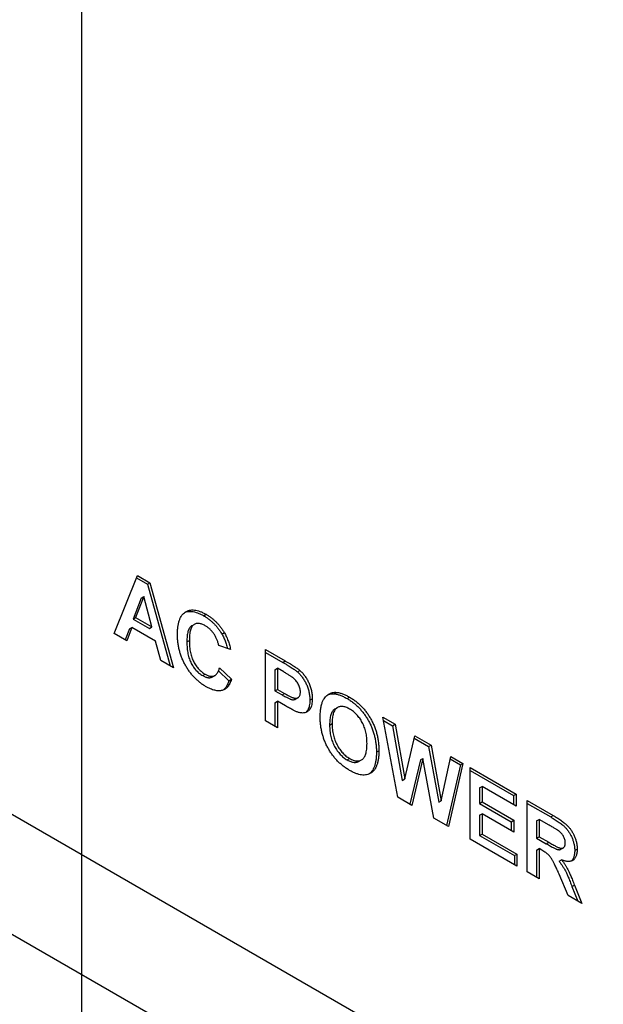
# Model space of a CAD drawing. Header units: millimetres. Extents: x 0 to 3364, y 0 to 2376.
# Tile 37 of 59: x 1709 to 1726, y 489 to 518. Entities that reach past the tile are written whole.
import ezdxf

# ---------------------------------------------------------------- set-up
doc = ezdxf.new("R2010")
doc.units = ezdxf.units.MM
doc.header["$LTSCALE"] = 0.2
doc.layers.add('01_Object Line', color=4, linetype='Continuous')
doc.styles.add('Rainbow-4.0 Style', font='malgunsl.ttf')
doc.dimstyles.new('Rainbow-4.0 Style', dxfattribs={"dimtxt": 3.5, "dimasz": 2.5, "dimexe": 1, "dimexo": 1, "dimgap": 1, "dimtad": 1, "dimdsep": 46, "dimtxsty": 'Rainbow-4.0 Style', "dimcen": 0, "dimclrd": 251, "dimclre": 251, "dimclrt": 7, "dimazin": 3, "dimtp": 0.1, "dimtm": 0.1, "dimtfac": 0.61, "dimtmove": 0, "dimatfit": 3, "dimfxl": 1, "dimlwd": -1, "dimlwe": -1, "dimarcsym": 1})

# ---------------------------------------------------------------- blocks, each defined once
blk = doc.blocks.new('A$C811bb05c')
for p, q in [((435.642, 231.016), (311.409, 302.742)), ((433.171, 229.014), (311.564, 299.223)), ((394.028, 261.901), (394.696, 263.556)), ((394.669, 263.49), (394.986, 263.307)), ((394.696, 263.556), (395.056, 263.348)), ((394.986, 263.307), (395.056, 263.348)), ((394.986, 263.307), (395.63, 260.976)), ((395.056, 263.348), (395.728, 260.919)), ((394.807, 262.913), (394.575, 262.314)), ((394.878, 262.954), (394.646, 262.355)), ((394.807, 262.913), (394.878, 262.954)), ((395.11, 262.087), (394.878, 262.954)), ((394.575, 262.314), (394.646, 262.355)), ((394.646, 262.355), (395.11, 262.087)), ((396.589, 262.408), (396.659, 262.449)), ((394.469, 262.035), (394.346, 261.717)), ((394.54, 262.076), (394.39, 261.691)), ((394.469, 262.035), (394.54, 262.076)), ((395.218, 261.685), (394.54, 262.076)), ((394.575, 262.314), (395.039, 262.046)), ((395.039, 262.046), (395.11, 262.087)), ((396.252, 262.121), (396.323, 262.161)), ((394.39, 261.691), (394.028, 261.901)), ((397.11, 261.884), (397.181, 261.925)), ((395.367, 261.127), (395.218, 261.685)), ((396.11, 261.663), (396.181, 261.704)), ((397.359, 261.443), (397.019, 261.56)), ((398.357, 259.401), (398.357, 261.443)), ((398.357, 261.443), (398.922, 261.116)), ((398.357, 261.361), (398.851, 261.075)), ((395.728, 260.919), (395.367, 261.127)), ((397.042, 260.919), (397.382, 260.592)), ((398.851, 261.075), (398.922, 261.116)), ((396.563, 260.696), (396.633, 260.737)), ((396.844, 260.661), (396.914, 260.702)), ((397.016, 260.836), (397.311, 260.551)), ((398.626, 260.865), (398.697, 260.906)), ((398.626, 260.865), (398.626, 260.263)), ((398.876, 260.802), (398.697, 260.906)), ((398.697, 260.906), (398.697, 260.304)), ((399.271, 260.802), (399.341, 260.843)), ((397.311, 260.551), (397.382, 260.592)), ((398.626, 260.263), (398.697, 260.304)), ((398.626, 260.263), (398.83, 260.146)), ((398.697, 260.304), (398.901, 260.187)), ((398.83, 260.146), (398.901, 260.187)), ((399.214, 260.023), (399.285, 260.064)), ((400.313, 260.177), (400.384, 260.218)), ((400.686, 260.042), (400.757, 260.083)), ((398.626, 259.923), (398.697, 259.964)), ((398.626, 259.923), (398.626, 259.246)), ((398.697, 259.964), (398.697, 259.205)), ((398.929, 259.83), (398.697, 259.964)), ((399.623, 259.996), (399.694, 260.037)), ((400.345, 259.745), (400.416, 259.785)), ((402.134, 257.221), (401.711, 259.506)), ((401.711, 259.506), (402.059, 259.305)), ((398.697, 259.205), (398.357, 259.401)), ((400.19, 259.283), (400.26, 259.324)), ((401.728, 259.415), (401.989, 259.264)), ((401.989, 259.264), (402.059, 259.305)), ((401.989, 259.264), (402.263, 257.703)), ((402.059, 259.305), (402.334, 257.744)), ((402.334, 257.744), (402.625, 258.978)), ((402.625, 258.978), (403.089, 258.711)), ((402.608, 258.907), (403.018, 258.67)), ((403.018, 258.67), (403.089, 258.711)), ((403.018, 258.67), (403.306, 257.078)), ((403.089, 258.711), (403.377, 257.119)), ((401.527, 258.507), (401.598, 258.548)), ((403.377, 257.119), (403.651, 258.386)), ((403.651, 258.386), (404, 258.185)), ((400.69, 258.287), (400.761, 258.327)), ((401.03, 258.248), (401.101, 258.288)), ((402.785, 258.289), (402.485, 257.018)), ((402.855, 258.33), (402.539, 256.987)), ((402.785, 258.289), (402.855, 258.33)), ((403.163, 256.626), (402.855, 258.33)), ((403.929, 258.144), (403.53, 256.414)), ((404, 258.185), (403.585, 256.383)), ((403.635, 258.314), (403.929, 258.144)), ((403.929, 258.144), (404, 258.185)), ((404.204, 256.026), (404.204, 258.067)), ((404.204, 258.067), (405.518, 257.308)), ((404.204, 257.985), (405.448, 257.267)), ((402.263, 257.703), (402.334, 257.744)), ((404.473, 257.489), (404.544, 257.53)), ((404.473, 257.489), (404.473, 257.045)), ((405.518, 256.968), (404.544, 257.53)), ((404.544, 257.53), (404.544, 257.085)), ((405.448, 257.267), (405.518, 257.308)), ((405.448, 257.267), (405.448, 257.008)), ((405.518, 257.308), (405.518, 256.968)), ((402.539, 256.987), (402.134, 257.221)), ((403.306, 257.078), (403.377, 257.119)), ((404.473, 257.045), (404.544, 257.085)), ((404.473, 257.045), (405.38, 256.521)), ((404.544, 257.085), (405.45, 256.562)), ((405.836, 255.083), (405.836, 257.125)), ((405.836, 257.125), (406.578, 256.696)), ((405.836, 257.043), (406.507, 256.656)), ((404.473, 256.704), (404.544, 256.745)), ((404.473, 256.704), (404.473, 256.129)), ((405.45, 256.222), (404.544, 256.745)), ((404.544, 256.745), (404.544, 256.169)), ((406.507, 256.656), (406.578, 256.696)), ((403.585, 256.383), (403.163, 256.626)), ((405.38, 256.521), (405.45, 256.562)), ((405.38, 256.521), (405.38, 256.263)), ((405.45, 256.562), (405.45, 256.222)), ((406.105, 256.547), (406.176, 256.588)), ((406.105, 256.547), (406.105, 256.05)), ((406.176, 256.588), (406.176, 256.091)), ((406.465, 256.421), (406.176, 256.588)), ((404.473, 256.129), (404.544, 256.169)), ((404.473, 256.129), (405.47, 255.553)), ((404.544, 256.169), (405.541, 255.594)), ((405.541, 255.254), (404.204, 256.026)), ((406.105, 256.05), (406.176, 256.091)), ((406.105, 256.05), (406.379, 255.892)), ((406.176, 256.091), (406.449, 255.933)), ((406.379, 255.892), (406.449, 255.933)), ((405.47, 255.553), (405.541, 255.594)), ((405.541, 255.594), (405.541, 255.254)), ((406.105, 255.71), (406.176, 255.751)), ((406.105, 255.71), (406.105, 254.928)), ((406.176, 255.751), (406.176, 254.887)), ((406.252, 255.707), (406.176, 255.751)), ((406.797, 255.733), (406.868, 255.774)), ((407.193, 255.694), (407.263, 255.735)), ((405.47, 255.553), (405.47, 255.294)), ((406.749, 255.389), (406.82, 255.429)), ((406.176, 254.887), (405.836, 255.083)), ((407.002, 254.41), (406.751, 255.018)), ((407.114, 254.667), (407.185, 254.708)), ((407.114, 254.667), (407.285, 254.246)), ((407.185, 254.708), (407.399, 254.181)), ((407.399, 254.181), (407.002, 254.41))]:
    blk.add_line(p, q)
for points, knots in [([(395.841, 261.87), (395.842, 261.91), (395.843, 261.988), (395.854, 262.096), (395.871, 262.194), (395.896, 262.281), (395.927, 262.357), (395.966, 262.421), (396.012, 262.475), (396.065, 262.517), (396.124, 262.547), (396.187, 262.567), (396.255, 262.576), (396.327, 262.573), (396.404, 262.559), (396.485, 262.534), (396.571, 262.497), (396.629, 262.465), (396.659, 262.449)], [0, 0, 0, 0, 0.075791, 0.147853, 0.216063, 0.281514, 0.344147, 0.40504, 0.464872, 0.524079, 0.582725, 0.640362, 0.697329, 0.754684, 0.813113, 0.873015, 0.935195, 1, 1, 1, 1]), ([(396.047, 262.502), (396.05, 262.503), (396.072, 262.512), (396.116, 262.527), (396.184, 262.535), (396.256, 262.532), (396.333, 262.518), (396.414, 262.493), (396.5, 262.456), (396.559, 262.424), (396.589, 262.408)], [0.5759413, 0.5759413, 0.5759413, 0.5759413, 0.582725, 0.6403617, 0.6973288, 0.7546842, 0.8131131, 0.8730146, 0.9351954, 1, 1, 1, 1]), ([(396.589, 262.408), (396.615, 262.392), (396.666, 262.361), (396.741, 262.308), (396.812, 262.249), (396.879, 262.186), (396.943, 262.118), (397.003, 262.044), (397.059, 261.967), (397.093, 261.911), (397.11, 261.884)], [0, 0, 0, 0, 0.137314, 0.269222, 0.396222, 0.51914, 0.640112, 0.759624, 0.878992, 1, 1, 1, 1]), ([(396.659, 262.449), (396.685, 262.433), (396.737, 262.402), (396.812, 262.349), (396.883, 262.29), (396.95, 262.227), (397.014, 262.158), (397.074, 262.085), (397.13, 262.007), (397.164, 261.952), (397.181, 261.925)], [0, 0, 0, 0, 0.137314, 0.269222, 0.396222, 0.51914, 0.640112, 0.759624, 0.878992, 1, 1, 1, 1]), ([(396.252, 262.121), (396.247, 262.118), (396.23, 262.107), (396.206, 262.085), (396.18, 262.05), (396.158, 262.006), (396.141, 261.954), (396.127, 261.894), (396.117, 261.825), (396.112, 261.747), (396.111, 261.691), (396.11, 261.663)], [0.4079726, 0.4079726, 0.4079726, 0.4079726, 0.4349208, 0.4912567, 0.5503905, 0.6127624, 0.67972, 0.7510745, 0.8281288, 0.9112525, 1, 1, 1, 1]), ([(396.636, 262.122), (396.619, 262.131), (396.587, 262.149), (396.54, 262.168), (396.495, 262.182), (396.452, 262.189), (396.412, 262.189), (396.374, 262.183), (396.339, 262.171), (396.306, 262.152), (396.276, 262.126), (396.25, 262.091), (396.229, 262.047), (396.211, 261.995), (396.198, 261.934), (396.188, 261.865), (396.182, 261.788), (396.181, 261.732), (396.181, 261.704)], [0, 0, 0, 0, 0.058637, 0.114442, 0.169048, 0.221995, 0.274768, 0.326889, 0.380477, 0.434921, 0.491257, 0.55039, 0.612762, 0.67972, 0.751074, 0.828129, 0.911253, 1, 1, 1, 1]), ([(397.019, 261.56), (397.017, 261.575), (397.011, 261.604), (396.999, 261.647), (396.986, 261.689), (396.97, 261.73), (396.952, 261.771), (396.932, 261.811), (396.909, 261.85), (396.885, 261.888), (396.859, 261.924), (396.831, 261.959), (396.802, 261.991), (396.771, 262.022), (396.739, 262.051), (396.706, 262.076), (396.671, 262.101), (396.648, 262.115), (396.636, 262.122)], [0, 0, 0, 0, 0.065702, 0.129415, 0.191523, 0.252186, 0.31235, 0.372124, 0.433096, 0.493819, 0.554747, 0.61575, 0.676633, 0.738217, 0.801142, 0.865493, 0.931257, 1, 1, 1, 1]), ([(396.647, 260.388), (396.619, 260.406), (396.562, 260.44), (396.479, 260.501), (396.401, 260.568), (396.326, 260.64), (396.255, 260.72), (396.188, 260.805), (396.125, 260.897), (396.066, 260.995), (396.013, 261.096), (395.967, 261.201), (395.928, 261.308), (395.896, 261.417), (395.871, 261.528), (395.854, 261.641), (395.843, 261.756), (395.842, 261.831), (395.841, 261.87)], [0, 0, 0, 0, 0.064066, 0.126019, 0.185825, 0.244304, 0.302279, 0.360196, 0.418835, 0.478842, 0.539358, 0.600002, 0.661055, 0.723669, 0.788261, 0.855679, 0.925932, 1, 1, 1, 1]), ([(397.11, 261.884), (397.12, 261.867), (397.14, 261.832), (397.166, 261.778), (397.192, 261.721), (397.215, 261.662), (397.236, 261.601), (397.256, 261.537), (397.267, 261.494), (397.272, 261.473)], [0, 0, 0, 0, 0.1106616, 0.2239226, 0.3403672, 0.4613669, 0.5879133, 0.7193097, 0.85249, 0.85249, 0.85249, 0.85249]), ([(397.181, 261.925), (397.19, 261.908), (397.21, 261.873), (397.237, 261.819), (397.262, 261.762), (397.286, 261.703), (397.307, 261.641), (397.326, 261.577), (397.344, 261.511), (397.354, 261.466), (397.359, 261.443)], [0, 0, 0, 0, 0.110662, 0.223923, 0.340367, 0.461367, 0.587913, 0.71931, 0.855956, 1, 1, 1, 1]), ([(396.11, 261.663), (396.111, 261.632), (396.112, 261.572), (396.117, 261.484), (396.127, 261.4), (396.14, 261.32), (396.158, 261.245), (396.18, 261.174), (396.205, 261.108), (396.235, 261.047), (396.268, 260.99), (396.303, 260.936), (396.34, 260.887), (396.38, 260.841), (396.423, 260.799), (396.467, 260.76), (396.514, 260.725), (396.546, 260.706), (396.563, 260.696)], [0, 0, 0, 0, 0.092201, 0.177656, 0.256733, 0.330177, 0.398063, 0.460995, 0.519731, 0.575527, 0.629114, 0.681254, 0.732498, 0.783792, 0.835623, 0.888379, 0.943008, 1, 1, 1, 1]), ([(396.181, 261.704), (396.181, 261.673), (396.182, 261.613), (396.188, 261.525), (396.198, 261.44), (396.211, 261.361), (396.229, 261.286), (396.25, 261.215), (396.276, 261.149), (396.305, 261.088), (396.338, 261.03), (396.374, 260.977), (396.411, 260.927), (396.451, 260.881), (396.493, 260.839), (396.538, 260.801), (396.585, 260.766), (396.617, 260.746), (396.633, 260.737)], [0, 0, 0, 0, 0.092201, 0.177656, 0.256733, 0.330177, 0.398063, 0.460995, 0.519731, 0.575527, 0.629114, 0.681254, 0.732498, 0.783792, 0.835623, 0.888379, 0.943008, 1, 1, 1, 1]), ([(396.633, 260.737), (396.646, 260.73), (396.67, 260.717), (396.705, 260.701), (396.739, 260.689), (396.772, 260.682), (396.803, 260.677), (396.833, 260.678), (396.862, 260.681), (396.889, 260.69), (396.915, 260.701), (396.939, 260.719), (396.961, 260.741), (396.981, 260.767), (397, 260.798), (397.016, 260.834), (397.031, 260.874), (397.038, 260.904), (397.042, 260.919)], [0, 0, 0, 0, 0.061261, 0.120461, 0.178741, 0.235724, 0.291792, 0.348406, 0.404979, 0.462271, 0.52076, 0.580529, 0.642578, 0.707405, 0.77492, 0.84633, 0.921134, 1, 1, 1, 1]), ([(398.851, 261.075), (398.877, 261.061), (398.926, 261.032), (398.996, 260.99), (399.059, 260.951), (399.115, 260.916), (399.164, 260.883), (399.206, 260.854), (399.241, 260.828), (399.261, 260.81), (399.271, 260.802)], [0, 0, 0, 0, 0.182561, 0.349169, 0.498162, 0.631255, 0.747721, 0.848429, 0.931835, 1, 1, 1, 1]), ([(398.922, 261.116), (398.948, 261.101), (398.997, 261.073), (399.067, 261.031), (399.13, 260.992), (399.185, 260.957), (399.234, 260.924), (399.276, 260.895), (399.311, 260.869), (399.332, 260.851), (399.341, 260.843)], [0, 0, 0, 0, 0.182561, 0.349169, 0.498162, 0.631255, 0.747721, 0.848429, 0.931835, 1, 1, 1, 1]), ([(396.563, 260.696), (396.575, 260.689), (396.599, 260.676), (396.634, 260.66), (396.668, 260.649), (396.701, 260.641), (396.732, 260.636), (396.762, 260.637), (396.791, 260.641), (396.818, 260.649), (396.835, 260.656), (396.844, 260.661)], [0, 0, 0, 0, 0.0612611, 0.1204609, 0.1787406, 0.2357241, 0.2917922, 0.3484056, 0.4049785, 0.4622711, 0.5197137, 0.5197137, 0.5197137, 0.5197137]), ([(399.145, 260.633), (399.139, 260.638), (399.125, 260.648), (399.102, 260.664), (399.074, 260.683), (399.043, 260.703), (399.007, 260.725), (398.967, 260.749), (398.923, 260.775), (398.893, 260.793), (398.876, 260.802)], [0, 0, 0, 0, 0.070575, 0.156655, 0.258348, 0.375719, 0.50881, 0.656332, 0.820925, 1, 1, 1, 1]), ([(399.354, 260.227), (399.353, 260.246), (399.352, 260.283), (399.34, 260.341), (399.322, 260.398), (399.296, 260.453), (399.264, 260.505), (399.228, 260.554), (399.188, 260.597), (399.159, 260.621), (399.145, 260.633)], [0, 0, 0, 0, 0.135738, 0.263178, 0.386088, 0.508621, 0.630649, 0.751346, 0.87353, 1, 1, 1, 1]), ([(399.271, 260.802), (399.283, 260.791), (399.308, 260.769), (399.343, 260.731), (399.377, 260.692), (399.409, 260.649), (399.439, 260.604), (399.469, 260.557), (399.496, 260.508), (399.522, 260.456), (399.546, 260.402), (399.567, 260.347), (399.584, 260.291), (399.599, 260.233), (399.61, 260.175), (399.617, 260.116), (399.623, 260.056), (399.623, 260.017), (399.623, 259.996)], [0, 0, 0, 0, 0.056697, 0.112529, 0.168226, 0.224454, 0.280939, 0.338491, 0.39746, 0.458575, 0.520431, 0.582933, 0.646632, 0.712214, 0.779824, 0.850066, 0.923377, 1, 1, 1, 1]), ([(399.341, 260.843), (399.354, 260.832), (399.378, 260.81), (399.413, 260.772), (399.447, 260.733), (399.48, 260.69), (399.51, 260.645), (399.539, 260.598), (399.567, 260.548), (399.593, 260.496), (399.617, 260.443), (399.638, 260.388), (399.655, 260.332), (399.669, 260.274), (399.68, 260.216), (399.688, 260.157), (399.693, 260.097), (399.694, 260.057), (399.694, 260.037)], [0, 0, 0, 0, 0.056697, 0.112529, 0.168226, 0.224454, 0.280939, 0.338491, 0.39746, 0.458575, 0.520431, 0.582933, 0.646632, 0.712214, 0.779824, 0.850066, 0.923377, 1, 1, 1, 1]), ([(397.382, 260.592), (397.375, 260.57), (397.362, 260.528), (397.337, 260.47), (397.308, 260.419), (397.277, 260.375), (397.242, 260.339), (397.204, 260.309), (397.163, 260.286), (397.118, 260.271), (397.07, 260.262), (397.018, 260.26), (396.964, 260.265), (396.907, 260.276), (396.846, 260.294), (396.783, 260.319), (396.716, 260.35), (396.671, 260.375), (396.647, 260.388)], [0, 0, 0, 0, 0.070415, 0.137895, 0.202903, 0.265168, 0.325675, 0.384566, 0.442764, 0.500294, 0.557901, 0.61591, 0.675133, 0.73552, 0.798252, 0.862854, 0.929784, 1, 1, 1, 1]), ([(397.311, 260.551), (397.304, 260.53), (397.291, 260.487), (397.266, 260.429), (397.238, 260.379), (397.207, 260.334), (397.177, 260.304), (397.158, 260.288), (397.152, 260.283)], [0, 0, 0, 0, 0.070415, 0.1378948, 0.2029029, 0.2651676, 0.3256747, 0.3554625, 0.3554625, 0.3554625, 0.3554625]), ([(398.83, 260.146), (398.847, 260.136), (398.881, 260.116), (398.929, 260.09), (398.973, 260.067), (399.012, 260.048), (399.047, 260.033), (399.077, 260.021), (399.102, 260.013), (399.13, 260.007), (399.16, 260.007), (399.189, 260.012), (399.207, 260.019), (399.214, 260.023)], [0, 0, 0, 0, 0.0882316, 0.1687982, 0.2423101, 0.3076637, 0.3661274, 0.4165537, 0.4602282, 0.4969316, 0.5618249, 0.6242337, 0.6758245, 0.6758245, 0.6758245, 0.6758245]), ([(398.901, 260.187), (398.918, 260.176), (398.952, 260.157), (399, 260.131), (399.044, 260.108), (399.083, 260.089), (399.118, 260.074), (399.148, 260.062), (399.173, 260.054), (399.201, 260.048), (399.23, 260.047), (399.262, 260.053), (399.289, 260.065), (399.313, 260.086), (399.331, 260.112), (399.344, 260.145), (399.353, 260.183), (399.353, 260.212), (399.354, 260.227)], [0, 0, 0, 0, 0.088232, 0.168798, 0.24231, 0.307664, 0.366127, 0.416554, 0.460228, 0.496932, 0.561825, 0.624234, 0.685457, 0.746955, 0.809017, 0.870492, 0.934141, 1, 1, 1, 1]), ([(399.999, 259.98), (400.01, 260), (400.03, 260.039), (400.068, 260.088), (400.112, 260.131), (400.16, 260.166), (400.211, 260.194), (400.266, 260.211), (400.323, 260.221), (400.364, 260.219), (400.384, 260.218)], [0, 0, 0, 0, 0.128922, 0.256327, 0.384645, 0.513589, 0.640961, 0.763921, 0.883101, 1, 1, 1, 1]), ([(400.14, 260.151), (400.14, 260.151), (400.159, 260.159), (400.196, 260.171), (400.253, 260.18), (400.293, 260.178), (400.313, 260.177)], [0.6355162, 0.6355162, 0.6355162, 0.6355162, 0.6409605, 0.7639209, 0.8831008, 1, 1, 1, 1]), ([(400.313, 260.177), (400.327, 260.176), (400.354, 260.173), (400.397, 260.165), (400.442, 260.152), (400.487, 260.138), (400.535, 260.118), (400.584, 260.097), (400.634, 260.071), (400.668, 260.052), (400.686, 260.042)], [0, 0, 0, 0, 0.115824, 0.23411, 0.354106, 0.476628, 0.602521, 0.731466, 0.863531, 1, 1, 1, 1]), ([(400.384, 260.218), (400.398, 260.217), (400.425, 260.214), (400.468, 260.206), (400.512, 260.193), (400.558, 260.179), (400.606, 260.159), (400.655, 260.138), (400.705, 260.112), (400.739, 260.093), (400.757, 260.083)], [0, 0, 0, 0, 0.115824, 0.23411, 0.354106, 0.476628, 0.602521, 0.731466, 0.863531, 1, 1, 1, 1]), ([(400.757, 260.083), (400.788, 260.064), (400.848, 260.028), (400.937, 259.964), (401.021, 259.894), (401.1, 259.817), (401.175, 259.735), (401.245, 259.647), (401.309, 259.552), (401.369, 259.453), (401.423, 259.349), (401.47, 259.242), (401.51, 259.132), (401.542, 259.02), (401.567, 258.905), (401.585, 258.787), (401.596, 258.667), (401.597, 258.589), (401.598, 258.548)], [0, 0, 0, 0, 0.06654, 0.13022, 0.191362, 0.250596, 0.30863, 0.366331, 0.424068, 0.482723, 0.541892, 0.601416, 0.661683, 0.723504, 0.787984, 0.855208, 0.925639, 1, 1, 1, 1]), ([(399.3, 259.645), (399.288, 259.649), (399.265, 259.658), (399.227, 259.674), (399.187, 259.692), (399.142, 259.714), (399.094, 259.738), (399.042, 259.767), (398.987, 259.797), (398.949, 259.818), (398.929, 259.83)], [0, 0, 0, 0, 0.091919, 0.193755, 0.303983, 0.424368, 0.554124, 0.693262, 0.841892, 1, 1, 1, 1]), ([(399.694, 260.037), (399.693, 260.007), (399.692, 259.949), (399.68, 259.872), (399.663, 259.805), (399.636, 259.752), (399.604, 259.709), (399.569, 259.675), (399.529, 259.65), (399.486, 259.635), (399.44, 259.628), (399.394, 259.627), (399.347, 259.632), (399.315, 259.641), (399.3, 259.645)], [0, 0, 0, 0, 0.109366, 0.210535, 0.305157, 0.394452, 0.479484, 0.561009, 0.639657, 0.717014, 0.791904, 0.863783, 0.932836, 1, 1, 1, 1]), ([(399.623, 259.996), (399.623, 259.966), (399.621, 259.908), (399.61, 259.831), (399.592, 259.765), (399.566, 259.711), (399.536, 259.672), (399.516, 259.651), (399.507, 259.643)], [0, 0, 0, 0, 0.1093655, 0.2105346, 0.305157, 0.3944518, 0.4794835, 0.5400836, 0.5400836, 0.5400836, 0.5400836]), ([(399.92, 259.507), (399.921, 259.532), (399.921, 259.581), (399.925, 259.652), (399.931, 259.718), (399.94, 259.779), (399.951, 259.836), (399.964, 259.889), (399.98, 259.937), (399.993, 259.966), (399.999, 259.98)], [0, 0, 0, 0, 0.142626, 0.280099, 0.411798, 0.538154, 0.660002, 0.777042, 0.890637, 1, 1, 1, 1]), ([(400.761, 259.741), (400.742, 259.751), (400.707, 259.77), (400.654, 259.792), (400.604, 259.808), (400.558, 259.815), (400.513, 259.816), (400.472, 259.809), (400.433, 259.796), (400.397, 259.775), (400.365, 259.747), (400.337, 259.71), (400.313, 259.666), (400.293, 259.614), (400.279, 259.553), (400.268, 259.484), (400.262, 259.408), (400.261, 259.353), (400.26, 259.324)], [0, 0, 0, 0, 0.061375, 0.120058, 0.176955, 0.232008, 0.287027, 0.341454, 0.39662, 0.453121, 0.51082, 0.570319, 0.63207, 0.697128, 0.766012, 0.839041, 0.916898, 1, 1, 1, 1]), ([(400.686, 260.042), (400.717, 260.024), (400.778, 259.987), (400.867, 259.923), (400.951, 259.853), (401.03, 259.776), (401.104, 259.694), (401.174, 259.606), (401.239, 259.512), (401.299, 259.412), (401.353, 259.308), (401.399, 259.201), (401.439, 259.091), (401.471, 258.979), (401.496, 258.864), (401.514, 258.747), (401.525, 258.627), (401.526, 258.548), (401.527, 258.507)], [0, 0, 0, 0, 0.06654, 0.13022, 0.191362, 0.250596, 0.30863, 0.366331, 0.424068, 0.482723, 0.541892, 0.601416, 0.661683, 0.723504, 0.787984, 0.855208, 0.925639, 1, 1, 1, 1]), ([(400.761, 257.987), (400.73, 258.006), (400.669, 258.043), (400.579, 258.107), (400.495, 258.178), (400.416, 258.254), (400.341, 258.336), (400.271, 258.424), (400.206, 258.517), (400.147, 258.616), (400.093, 258.719), (400.047, 258.825), (400.008, 258.934), (399.976, 259.044), (399.951, 259.157), (399.933, 259.272), (399.922, 259.39), (399.921, 259.467), (399.92, 259.507)], [0, 0, 0, 0, 0.067555, 0.132224, 0.19408, 0.253925, 0.312527, 0.370537, 0.428356, 0.487097, 0.546163, 0.605433, 0.665483, 0.72697, 0.790718, 0.857154, 0.926601, 1, 1, 1, 1]), ([(400.345, 259.745), (400.339, 259.741), (400.321, 259.73), (400.294, 259.706), (400.266, 259.67), (400.242, 259.625), (400.223, 259.573), (400.208, 259.512), (400.197, 259.444), (400.191, 259.367), (400.19, 259.312), (400.19, 259.283)], [0.4246257, 0.4246257, 0.4246257, 0.4246257, 0.4531208, 0.5108201, 0.5703192, 0.6320702, 0.697128, 0.7660117, 0.8390411, 0.9168978, 1, 1, 1, 1]), ([(401.258, 258.754), (401.257, 258.783), (401.256, 258.839), (401.25, 258.922), (401.24, 259.003), (401.225, 259.08), (401.206, 259.154), (401.182, 259.225), (401.155, 259.294), (401.123, 259.358), (401.087, 259.42), (401.049, 259.477), (401.008, 259.531), (400.964, 259.581), (400.917, 259.627), (400.867, 259.669), (400.815, 259.708), (400.779, 259.73), (400.761, 259.741)], [0, 0, 0, 0, 0.083271, 0.161262, 0.234331, 0.303298, 0.367916, 0.429919, 0.488937, 0.54647, 0.602793, 0.657465, 0.71205, 0.766554, 0.822225, 0.879123, 0.938206, 1, 1, 1, 1]), ([(400.19, 259.283), (400.19, 259.255), (400.191, 259.2), (400.198, 259.116), (400.208, 259.036), (400.224, 258.958), (400.244, 258.883), (400.268, 258.81), (400.296, 258.74), (400.33, 258.674), (400.366, 258.61), (400.406, 258.551), (400.447, 258.496), (400.491, 258.445), (400.538, 258.399), (400.586, 258.356), (400.637, 258.319), (400.672, 258.297), (400.69, 258.287)], [0, 0, 0, 0, 0.082097, 0.158979, 0.231779, 0.300627, 0.365962, 0.428378, 0.4891, 0.54829, 0.606037, 0.662131, 0.717441, 0.772225, 0.827163, 0.882835, 0.94047, 1, 1, 1, 1]), ([(400.26, 259.324), (400.261, 259.296), (400.261, 259.241), (400.268, 259.157), (400.279, 259.077), (400.295, 258.999), (400.314, 258.924), (400.339, 258.851), (400.367, 258.781), (400.401, 258.715), (400.437, 258.651), (400.476, 258.592), (400.518, 258.537), (400.562, 258.486), (400.608, 258.44), (400.657, 258.397), (400.708, 258.36), (400.743, 258.338), (400.761, 258.327)], [0, 0, 0, 0, 0.082097, 0.158979, 0.231779, 0.300627, 0.365962, 0.428378, 0.4891, 0.54829, 0.606037, 0.662131, 0.717441, 0.772225, 0.827163, 0.882835, 0.94047, 1, 1, 1, 1]), ([(400.761, 258.327), (400.778, 258.318), (400.813, 258.299), (400.864, 258.277), (400.913, 258.263), (400.959, 258.256), (401.003, 258.256), (401.044, 258.263), (401.083, 258.278), (401.119, 258.298), (401.152, 258.327), (401.18, 258.364), (401.204, 258.409), (401.224, 258.462), (401.239, 258.523), (401.25, 258.593), (401.257, 258.67), (401.257, 258.726), (401.258, 258.754)], [0, 0, 0, 0, 0.059322, 0.116755, 0.172136, 0.226881, 0.280766, 0.335336, 0.390928, 0.447913, 0.506402, 0.566704, 0.629258, 0.695109, 0.764382, 0.838031, 0.916611, 1, 1, 1, 1]), ([(401.598, 258.548), (401.597, 258.509), (401.596, 258.432), (401.585, 258.325), (401.568, 258.229), (401.542, 258.144), (401.511, 258.069), (401.471, 258.006), (401.425, 257.952), (401.371, 257.911), (401.312, 257.88), (401.247, 257.861), (401.178, 257.853), (401.104, 257.856), (401.025, 257.872), (400.941, 257.898), (400.853, 257.937), (400.792, 257.97), (400.761, 257.987)], [0, 0, 0, 0, 0.074278, 0.144606, 0.211667, 0.275783, 0.337863, 0.39825, 0.45762, 0.516768, 0.57539, 0.6331, 0.690914, 0.749047, 0.808298, 0.869542, 0.933334, 1, 1, 1, 1]), ([(401.527, 258.507), (401.526, 258.468), (401.525, 258.391), (401.514, 258.284), (401.497, 258.188), (401.471, 258.103), (401.44, 258.028), (401.4, 257.965), (401.359, 257.917), (401.33, 257.893), (401.318, 257.885)], [0, 0, 0, 0, 0.0742782, 0.1446057, 0.2116665, 0.275783, 0.3378631, 0.3982502, 0.45762, 0.4962073, 0.4962073, 0.4962073, 0.4962073]), ([(400.69, 258.287), (400.708, 258.277), (400.743, 258.258), (400.794, 258.237), (400.842, 258.223), (400.888, 258.216), (400.932, 258.216), (400.973, 258.223), (401.006, 258.235), (401.024, 258.244), (401.03, 258.248)], [0, 0, 0, 0, 0.0593221, 0.1167554, 0.1721358, 0.2268813, 0.2807663, 0.3353362, 0.3909275, 0.4199531, 0.4199531, 0.4199531, 0.4199531]), ([(406.578, 256.696), (406.6, 256.683), (406.644, 256.658), (406.706, 256.619), (406.764, 256.581), (406.818, 256.545), (406.866, 256.509), (406.91, 256.475), (406.949, 256.441), (406.984, 256.408), (407.015, 256.375), (407.045, 256.34), (407.072, 256.304), (407.099, 256.266), (407.124, 256.226), (407.147, 256.184), (407.168, 256.141), (407.188, 256.096), (407.205, 256.051), (407.221, 256.005), (407.234, 255.96), (407.245, 255.914), (407.253, 255.869), (407.259, 255.824), (407.263, 255.779), (407.263, 255.75), (407.263, 255.735)], [0, 0, 0, 0, 0.069826, 0.134568, 0.194655, 0.249727, 0.300289, 0.346032, 0.387438, 0.424316, 0.459073, 0.493245, 0.527114, 0.561039, 0.595222, 0.629875, 0.664986, 0.701286, 0.737968, 0.774262, 0.810851, 0.84727, 0.884509, 0.92231, 0.960504, 1, 1, 1, 1]), ([(406.735, 256.259), (406.73, 256.262), (406.719, 256.27), (406.699, 256.282), (406.674, 256.298), (406.643, 256.317), (406.606, 256.339), (406.564, 256.364), (406.516, 256.392), (406.482, 256.411), (406.465, 256.421)], [0, 0, 0, 0, 0.052659, 0.124813, 0.21921, 0.333205, 0.469464, 0.625352, 0.802199, 1, 1, 1, 1]), ([(406.507, 256.656), (406.529, 256.642), (406.573, 256.617), (406.636, 256.578), (406.694, 256.54), (406.747, 256.504), (406.795, 256.468), (406.839, 256.434), (406.878, 256.4), (406.913, 256.367), (406.945, 256.334), (406.974, 256.3), (407.002, 256.263), (407.028, 256.225), (407.053, 256.185), (407.076, 256.144), (407.097, 256.1), (407.117, 256.056), (407.135, 256.01), (407.15, 255.964), (407.163, 255.919), (407.174, 255.873), (407.183, 255.828), (407.189, 255.783), (407.192, 255.738), (407.193, 255.709), (407.193, 255.694)], [0, 0, 0, 0, 0.069826, 0.134568, 0.194655, 0.249727, 0.300289, 0.346032, 0.387438, 0.424316, 0.459073, 0.493245, 0.527114, 0.561039, 0.595222, 0.629875, 0.664986, 0.701286, 0.737968, 0.774262, 0.810851, 0.84727, 0.884509, 0.92231, 0.960504, 1, 1, 1, 1]), ([(406.924, 255.913), (406.923, 255.929), (406.922, 255.96), (406.913, 256.009), (406.897, 256.056), (406.875, 256.102), (406.847, 256.146), (406.814, 256.187), (406.776, 256.226), (406.749, 256.247), (406.735, 256.259)], [0, 0, 0, 0, 0.132872, 0.256356, 0.372788, 0.488671, 0.607002, 0.72889, 0.858318, 1, 1, 1, 1]), ([(406.379, 255.892), (406.4, 255.88), (406.44, 255.857), (406.497, 255.825), (406.548, 255.797), (406.593, 255.774), (406.632, 255.755), (406.664, 255.74), (406.69, 255.73), (406.716, 255.722), (406.743, 255.72), (406.771, 255.721), (406.788, 255.728), (406.796, 255.733), (406.797, 255.733)], [0, 0, 0, 0, 0.1061221, 0.2021805, 0.287584, 0.3629904, 0.4271938, 0.481468, 0.525327, 0.5595485, 0.6156944, 0.669595, 0.7218197, 0.7278277, 0.7278277, 0.7278277, 0.7278277]), ([(406.449, 255.933), (406.47, 255.921), (406.511, 255.898), (406.568, 255.866), (406.619, 255.838), (406.664, 255.815), (406.702, 255.796), (406.735, 255.781), (406.761, 255.771), (406.787, 255.763), (406.813, 255.76), (406.842, 255.762), (406.866, 255.772), (406.887, 255.786), (406.903, 255.809), (406.916, 255.837), (406.922, 255.873), (406.923, 255.899), (406.924, 255.913)], [0, 0, 0, 0, 0.106122, 0.20218, 0.287584, 0.36299, 0.427194, 0.481468, 0.525327, 0.559548, 0.615694, 0.669595, 0.72182, 0.77391, 0.827085, 0.881359, 0.938795, 1, 1, 1, 1]), ([(406.751, 255.018), (406.739, 255.044), (406.717, 255.092), (406.685, 255.161), (406.656, 255.222), (406.631, 255.277), (406.607, 255.324), (406.587, 255.365), (406.569, 255.398), (406.55, 255.433), (406.527, 255.47), (406.499, 255.51), (406.47, 255.545), (406.439, 255.577), (406.404, 255.608), (406.361, 255.639), (406.309, 255.673), (406.272, 255.695), (406.252, 255.707)], [0, 0, 0, 0, 0.09159, 0.174865, 0.249829, 0.31616, 0.3741, 0.42377, 0.464839, 0.498075, 0.554161, 0.607388, 0.658016, 0.706819, 0.760886, 0.827647, 0.9071, 1, 1, 1, 1]), ([(407.263, 255.735), (407.263, 255.716), (407.263, 255.681), (407.257, 255.631), (407.249, 255.585), (407.237, 255.543), (407.22, 255.507), (407.201, 255.474), (407.179, 255.446), (407.153, 255.423), (407.123, 255.405), (407.09, 255.392), (407.054, 255.384), (407.013, 255.382), (406.97, 255.386), (406.923, 255.395), (406.873, 255.409), (406.838, 255.423), (406.82, 255.429)], [0, 0, 0, 0, 0.066195, 0.129362, 0.190795, 0.250525, 0.308782, 0.366645, 0.423722, 0.481911, 0.540044, 0.599083, 0.659656, 0.721689, 0.786833, 0.854049, 0.925302, 1, 1, 1, 1]), ([(407.193, 255.694), (407.192, 255.676), (407.192, 255.64), (407.186, 255.59), (407.178, 255.544), (407.166, 255.502), (407.15, 255.466), (407.131, 255.434), (407.112, 255.41), (407.1, 255.398), (407.096, 255.395)], [0, 0, 0, 0, 0.0661945, 0.1293624, 0.1907948, 0.2505245, 0.3087825, 0.3666452, 0.4237216, 0.4516503, 0.4516503, 0.4516503, 0.4516503]), ([(406.749, 255.389), (406.767, 255.365), (406.801, 255.32), (406.847, 255.25), (406.889, 255.181), (406.921, 255.123), (406.946, 255.074), (406.965, 255.032), (406.986, 254.985), (407.009, 254.932), (407.034, 254.874), (407.059, 254.81), (407.087, 254.74), (407.105, 254.692), (407.114, 254.667)], [0, 0, 0, 0, 0.10712, 0.209649, 0.307658, 0.402219, 0.451672, 0.508779, 0.572757, 0.64366, 0.721852, 0.807549, 0.900259, 1, 1, 1, 1]), ([(406.82, 255.429), (406.837, 255.406), (406.871, 255.361), (406.918, 255.291), (406.96, 255.222), (406.992, 255.164), (407.016, 255.115), (407.036, 255.073), (407.057, 255.026), (407.08, 254.973), (407.104, 254.914), (407.13, 254.85), (407.157, 254.781), (407.176, 254.733), (407.185, 254.708)], [0, 0, 0, 0, 0.10712, 0.209649, 0.307658, 0.402219, 0.451672, 0.508779, 0.572757, 0.64366, 0.721852, 0.807549, 0.900259, 1, 1, 1, 1])]:
    blk.add_open_spline(points, degree=3, knots=knots)

msp = doc.modelspace()

# ---------------------------------------------------------------- block references
at = {"layer": '01_Object Line'}
msp.add_blockref('A$C811bb05c', (1317.491, 238.055), dxfattribs=at)

# ---------------------------------------------------------------- leaders
at = {"annotation_type": 0, "has_hookline": 1, "hookline_direction": 0}
for points, text_width in [([(1644.975, 578.956), (1644.975, 97.555), (1841.432, 96.555)], 441.723), ([(1669.481, 550.84), (1669.481, 157.772), (1839.3, 156.772)], 332.529), ([(1690.037, 540.367), (1690.037, 210.049), (1836.846, 209.049)], 235.656), ([(1710.593, 535.964), (1710.593, 263.26), (1837.392, 262.26)], 282.206)]:
    msp.add_leader(points, dimstyle='Rainbow-4.0 Style', override={"dimscale": 5, "dimclrd": 1, "dimldrblk": 'DotSmall'}, dxfattribs=dict(at, text_width=text_width))

doc.saveas('drawing.dxf')
